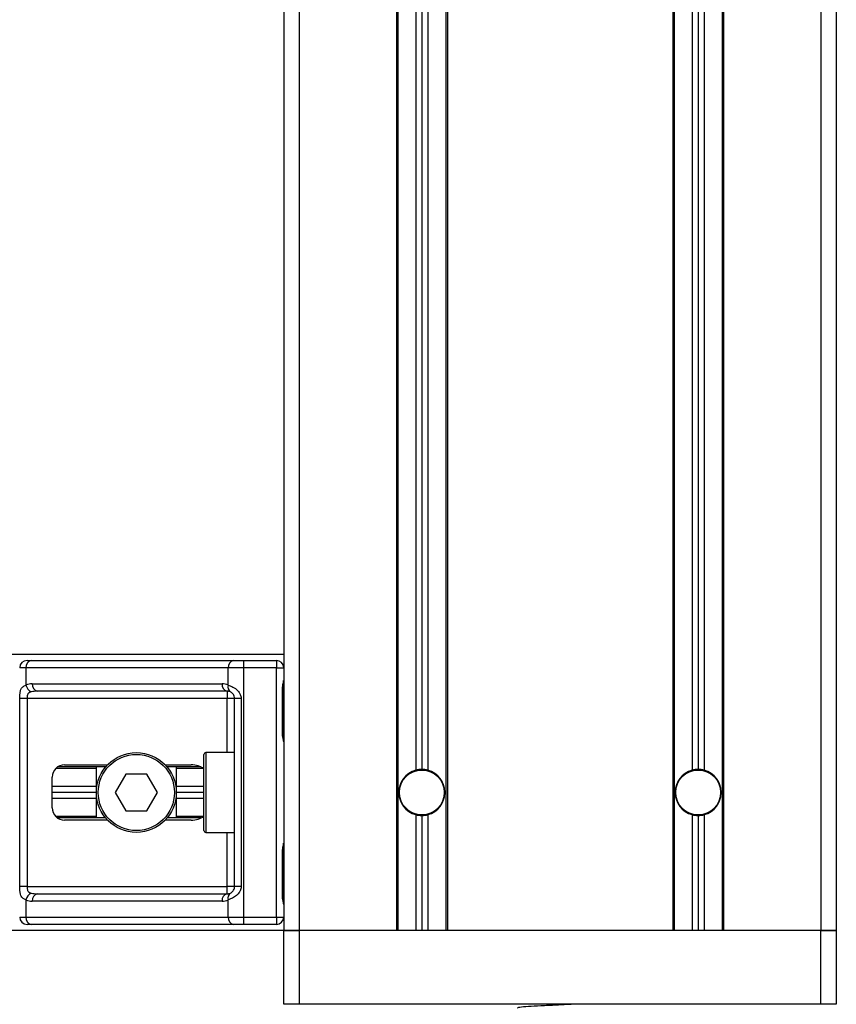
# Model space of a CAD drawing. Header units: millimetres. Extents: x 0 to 420, y 0 to 297.
# Tile 63 of 88: x 201.75 to 206.45, y 201.9 to 207.58. Entities that reach past the tile are written whole.
import ezdxf

# ---------------------------------------------------------------- set-up
doc = ezdxf.new("R2010")
doc.units = ezdxf.units.MM

msp = doc.modelspace()

# ---------------------------------------------------------------- linework, layer by layer
at = {"color": 7, "linetype": 'Continuous', "lineweight": 25}
for p, q in [((203.26829, 227.97645), (203.26829, 202.3264)), ((203.35673, 227.97645), (203.35673, 202.3264)), ((206.36398, 227.97645), (206.36398, 202.3264)), ((206.45243, 227.97645), (206.45243, 202.3264)), ((203.9175, 224.19086), (203.9175, 202.3264)), ((203.92634, 224.19086), (203.92634, 202.3264)), ((204.02894, 224.19086), (204.02894, 203.2503)), ((204.06432, 224.19086), (204.06432, 203.25511)), ((204.0997, 224.19086), (204.0997, 203.2503)), ((204.2023, 224.19086), (204.2023, 202.3264)), ((204.21115, 224.19086), (204.21115, 202.3264)), ((205.50957, 224.19086), (205.50957, 202.3264)), ((205.51841, 224.19086), (205.51841, 202.3264)), ((205.62102, 224.19086), (205.62102, 203.2503)), ((205.65639, 224.19086), (205.65639, 203.25511)), ((205.69177, 224.19086), (205.69177, 203.2503)), ((205.79437, 224.19086), (205.79437, 202.3264)), ((205.80322, 224.19086), (205.80322, 202.3264)), ((203.26829, 203.91847), (161.62675, 203.91847)), ((201.78943, 203.88309), (201.81326, 203.88309)), ((201.81326, 203.88309), (202.979, 203.88309)), ((202.979, 203.88309), (203.03654, 203.88309)), ((203.03654, 203.88309), (203.03654, 203.84064)), ((203.03654, 203.88309), (203.22583, 203.88309)), ((203.22583, 203.88309), (203.22583, 203.84064)), ((201.78324, 203.84064), (201.74697, 203.84064)), ((202.94898, 203.84064), (201.78324, 203.84064)), ((201.78324, 203.84064), (201.78324, 203.74054)), ((202.94898, 203.74054), (202.94898, 203.84064)), ((203.03654, 203.84064), (202.94898, 203.84064)), ((203.03654, 203.84064), (203.03654, 202.40423)), ((203.22583, 203.84064), (203.03654, 203.84064)), ((203.22583, 202.40423), (203.22583, 203.84064)), ((203.22583, 203.84064), (203.26829, 203.84064)), ((201.81945, 203.74865), (202.91278, 203.74865)), ((202.9428, 203.7062), (201.84947, 203.7062)), ((202.9428, 203.7062), (202.9428, 203.66374)), ((203.26178, 203.45854), (203.26178, 203.72388)), ((203.26449, 203.72388), (203.26178, 203.72388)), ((203.26449, 203.45854), (203.26449, 203.72388)), ((201.7477, 202.58113), (201.7477, 203.66374)), ((201.78991, 203.66374), (201.7477, 203.66374)), ((202.9428, 203.66374), (201.78991, 203.66374)), ((201.78991, 203.66374), (201.78991, 202.58113)), ((202.98525, 203.66374), (202.9428, 203.66374)), ((202.9428, 203.3524), (202.9428, 203.66374)), ((203.0231, 203.66374), (202.98525, 203.66374)), ((202.98525, 202.58113), (202.98525, 203.66374)), ((203.0231, 203.66374), (203.0231, 202.58113)), ((203.26449, 203.45854), (203.26178, 203.45854)), ((202.80835, 202.90308), (202.80835, 203.34179)), ((202.98525, 203.3524), (202.81897, 203.3524)), ((202.81897, 203.3524), (202.81897, 202.89247)), ((202.18921, 203.26041), (201.95476, 203.26041)), ((202.24219, 203.26926), (201.96531, 203.26926)), ((202.0053, 203.28164), (202.25324, 203.28164)), ((202.18921, 202.97561), (202.18921, 203.26926)), ((202.58512, 203.28164), (202.73508, 203.28164)), ((202.79163, 203.26926), (202.59617, 203.26926)), ((202.64915, 203.26926), (202.64915, 202.97561)), ((202.80654, 203.26041), (202.64915, 203.26041)), ((201.93454, 203.03399), (201.93454, 203.21088)), ((202.3579, 203.22857), (202.29662, 203.12244)), ((202.48046, 203.22857), (202.3579, 203.22857)), ((202.54174, 203.12244), (202.48046, 203.22857)), ((202.18921, 203.15781), (201.93454, 203.15781)), ((202.80835, 203.15781), (202.64915, 203.15781)), ((202.18921, 203.12244), (201.93454, 203.12244)), ((202.18921, 203.08706), (201.93454, 203.08706)), ((202.29662, 203.12244), (202.3579, 203.0163)), ((202.48046, 203.0163), (202.54174, 203.12244)), ((202.80835, 203.12244), (202.64915, 203.12244)), ((202.80835, 203.08706), (202.64915, 203.08706)), ((202.18921, 202.98446), (201.95476, 202.98446)), ((202.24219, 202.97561), (201.96531, 202.97561)), ((202.25324, 202.96323), (202.0053, 202.96323)), ((202.3579, 203.0163), (202.48046, 203.0163)), ((202.73508, 202.96323), (202.58512, 202.96323)), ((202.79163, 202.97561), (202.59617, 202.97561)), ((202.80654, 202.98446), (202.64915, 202.98446)), ((204.02894, 202.99457), (204.02894, 202.3264)), ((204.06432, 202.98976), (204.06432, 202.3264)), ((204.0997, 202.99457), (204.0997, 202.3264)), ((205.62102, 202.99457), (205.62102, 202.3264)), ((205.65639, 202.98976), (205.65639, 202.3264)), ((205.69177, 202.99457), (205.69177, 202.3264)), ((202.81897, 202.89247), (202.98525, 202.89247)), ((202.9428, 202.58113), (202.9428, 202.89247)), ((203.26178, 202.52099), (203.26178, 202.78633)), ((203.26449, 202.78633), (203.26178, 202.78633)), ((203.26449, 202.52099), (203.26449, 202.78633)), ((201.78991, 202.58113), (201.7477, 202.58113)), ((201.78991, 202.58113), (202.9428, 202.58113)), ((202.98525, 202.58113), (202.9428, 202.58113)), ((202.9428, 202.53868), (202.9428, 202.58113)), ((203.0231, 202.58113), (202.98525, 202.58113)), ((201.84947, 202.53868), (202.9428, 202.53868)), ((203.26449, 202.52099), (203.26178, 202.52099)), ((201.78324, 202.50433), (201.78324, 202.40423)), ((202.91278, 202.49622), (201.81945, 202.49622)), ((202.94898, 202.40423), (202.94898, 202.50433)), ((201.74697, 202.40423), (201.78324, 202.40423)), ((201.78324, 202.40423), (202.94898, 202.40423)), ((202.94898, 202.40423), (203.03654, 202.40423)), ((203.03654, 202.40423), (203.22583, 202.40423)), ((203.03654, 202.40423), (203.03654, 202.36178)), ((203.22583, 202.40423), (203.26829, 202.40423)), ((203.22583, 202.40423), (203.22583, 202.36178)), ((201.81326, 202.36178), (201.78943, 202.36178)), ((202.979, 202.36178), (201.81326, 202.36178)), ((203.03654, 202.36178), (202.979, 202.36178)), ((203.22583, 202.36178), (203.03654, 202.36178)), ((203.26829, 202.3264), (161.62675, 202.3264)), ((203.35673, 202.3264), (203.26829, 202.3264)), ((203.26829, 201.90185), (203.26829, 202.3264)), ((203.26829, 202.3264), (203.35673, 202.3264)), ((203.9175, 202.3264), (203.35673, 202.3264)), ((203.35673, 202.3264), (203.35673, 201.90185)), ((206.36398, 202.3264), (203.35673, 202.3264)), ((205.50957, 202.3264), (204.21115, 202.3264)), ((206.36398, 202.3264), (205.80322, 202.3264)), ((206.45243, 202.3264), (206.36398, 202.3264)), ((206.36398, 201.90185), (206.36398, 202.3264)), ((206.36398, 202.3264), (206.45243, 202.3264)), ((206.45243, 202.3264), (206.45243, 201.90185)), ((203.35673, 201.90185), (203.26829, 201.90185)), ((206.36398, 201.90185), (203.35673, 201.90185)), ((205.10151, 201.89964), (205.10151, 201.90185)), ((206.45243, 201.90185), (206.36398, 201.90185))]:
    msp.add_line(p, q, dxfattribs=at)
for centre, radius in [((202.41918, 203.12244), 0.22997), ((202.41918, 203.12244), 0.21935), ((204.06432, 203.12244), 0.1309), ((204.06432, 203.12244), 0.12913), ((205.65639, 203.12244), 0.1309), ((205.65639, 203.12244), 0.12913)]:
    msp.add_circle(centre, radius, dxfattribs=at)
for centre, radius, start, end in [((201.78943, 203.84064), 0.04246, 90, 180), ((201.82077, 203.84594), 0.0379, 101.42175, 188.04947), ((202.98651, 203.84594), 0.0379, 101.42175, 188.04947), ((203.22583, 203.84064), 0.04246, 0, 90), ((201.81945, 203.66374), 0.08491, 90, 115.24042), ((201.83682, 203.75149), 0.05468, 191.54851, 244.48399), ((201.85697, 203.74334), 0.0379, 171.95053, 258.57825), ((202.9503, 203.74334), 0.0379, 171.95053, 258.57825), ((202.91278, 203.66374), 0.08491, 64.75958, 90), ((202.9428, 203.66374), 0.04246, 64.75958, 90), ((202.97938, 203.72893), 0.03255, 159.08981, 235.39013), ((202.81897, 203.34179), 0.01061, 90, 180), ((202.0053, 203.21088), 0.07076, 90, 180), ((204.06432, 203.12244), 0.13267, 105.46601, 254.53399), ((204.06432, 203.12244), 0.13267, 90, 105.46601), ((204.06432, 203.12244), 0.13267, 74.53399, 90), ((204.06432, 203.12244), 0.13267, 285.46601, 74.53399), ((205.65639, 203.12244), 0.13267, 105.46601, 254.53399), ((205.65639, 203.12244), 0.13267, 90, 105.46601), ((205.65639, 203.12244), 0.13267, 74.53399, 90), ((205.65639, 203.12244), 0.13267, 285.46601, 74.53399), ((202.0053, 203.03399), 0.07076, 180, 270), ((204.06432, 203.12244), 0.13267, 254.53399, 270), ((204.06432, 203.12244), 0.13267, 270, 285.46601), ((205.65639, 203.12244), 0.13267, 254.53399, 270), ((205.65639, 203.12244), 0.13267, 270, 285.46601), ((202.81897, 202.90308), 0.01061, 180, 270), ((201.83682, 202.49338), 0.05468, 115.51601, 168.45149), ((201.85697, 202.50153), 0.0379, 101.42175, 188.04947), ((202.9503, 202.50153), 0.0379, 101.42175, 188.04947), ((202.9428, 202.58113), 0.04246, 270, 295.24042), ((202.97938, 202.51594), 0.03255, 124.60987, 200.91019), ((201.81945, 202.58113), 0.08491, 244.75958, 270), ((202.91278, 202.58113), 0.08491, 270, 295.24042), ((201.78943, 202.40423), 0.04246, 180, 270), ((201.82077, 202.39893), 0.0379, 171.95053, 258.57825), ((202.98651, 202.39893), 0.0379, 171.95053, 258.57825), ((203.22583, 202.40423), 0.04246, 270, 0)]:
    msp.add_arc(centre, radius, start, end, dxfattribs=at)
for centre, major_axis, ratio, start_param, end_param in [((201.84947, 203.66374), (0.08491, 0), 0.5, 1.5707963, 2.0113247), ((202.73508, 203.21088), (-0.10007, 0), 0.7071068, 3.890794, 4.712389), ((202.73508, 203.03399), (-0.10007, 0), 0.7071068, 1.5707963, 2.3923913), ((201.84947, 202.58113), (0.08491, 0), 0.5, 4.2718606, 4.712389)]:
    msp.add_ellipse(centre, major_axis=major_axis, ratio=ratio, start_param=start_param, end_param=end_param, dxfattribs=at)
for points, knots in [([(203.26178, 203.72388), (203.26193, 203.72784), (203.26232, 203.73776), (203.26481, 203.74919), (203.26741, 203.7602), (203.26793, 203.76503), (203.26829, 203.76837)], [0, 0, 0, 0, 0.2269894, 0.5690124, 0.702034, 1, 1, 1, 1]), ([(203.26501, 203.72386), (203.26495, 203.7295), (203.26481, 203.74345), (203.26869, 203.75799), (203.26793, 203.76685), (203.26779, 203.76851)], [0, 0, 0, 0, 0.35530576, 0.87926001, 1, 1, 1, 1]), ([(201.7477, 203.66374), (201.74772, 203.66627), (201.74776, 203.6767), (201.74824, 203.68783), (201.74992, 203.70293), (201.75321, 203.71743), (201.7634, 203.73245), (201.77643, 203.73777), (201.78324, 203.74054)], [0, 0, 0, 0, 0.0620594, 0.25604, 0.2811965, 0.496867, 0.7368773, 1, 1, 1, 1]), ([(201.81326, 203.70214), (201.80886, 203.70084), (201.80144, 203.69865), (201.79595, 203.69325), (201.79256, 203.68751), (201.79044, 203.6799), (201.78995, 203.67057), (201.78992, 203.665), (201.78991, 203.66374)], [0, 0, 0, 0, 0.27379704, 0.46230291, 0.49915809, 0.70498278, 0.93304377, 1, 1, 1, 1]), ([(202.94898, 203.74054), (202.95554, 203.73828), (202.97058, 203.7331), (202.99397, 203.71913), (203.00925, 203.70296), (203.01818, 203.68823), (203.02251, 203.67615), (203.02296, 203.66664), (203.0231, 203.66374)], [0, 0, 0, 0, 0.2204024, 0.5050019, 0.6931202, 0.7669429, 0.9288339, 1, 1, 1, 1]), ([(202.98525, 203.66374), (202.98481, 203.66841), (202.98403, 203.67672), (202.97966, 203.68518), (202.97517, 203.69149), (202.97133, 203.69536), (202.96584, 203.6996), (202.96299, 203.70107), (202.9609, 203.70214)], [0, 0, 0, 0, 0.2459514, 0.4382643, 0.4984306, 0.6829349, 0.7679658, 1, 1, 1, 1]), ([(203.26829, 203.41406), (203.26823, 203.41529), (203.26799, 203.42014), (203.26619, 203.42717), (203.26378, 203.43816), (203.26208, 203.44723), (203.26185, 203.45581), (203.26178, 203.45854)], [0, 0, 0, 0, 0.11725755, 0.46117897, 0.50697617, 0.84316274, 1, 1, 1, 1]), ([(203.26794, 203.41872), (203.26784, 203.42052), (203.26736, 203.42972), (203.26449, 203.44484), (203.26456, 203.45839), (203.26458, 203.46347)], [0, 0, 0, 0, 0.1322449, 0.6741763, 1, 1, 1, 1]), ([(203.26178, 202.78633), (203.26193, 202.79029), (203.26232, 202.80021), (203.26481, 202.81164), (203.26741, 202.82265), (203.26793, 202.82748), (203.26829, 202.83081)], [0, 0, 0, 0, 0.2269894, 0.5690124, 0.702034, 1, 1, 1, 1]), ([(203.26501, 202.78631), (203.26495, 202.79194), (203.26481, 202.80589), (203.26869, 202.82043), (203.26793, 202.8293), (203.26779, 202.83096)], [0, 0, 0, 0, 0.3553058, 0.87926, 1, 1, 1, 1]), ([(201.78324, 202.50433), (201.77746, 202.50659), (201.76422, 202.51177), (201.75383, 202.52574), (201.7499, 202.54191), (201.74827, 202.55664), (201.74777, 202.56872), (201.74772, 202.57823), (201.7477, 202.58113)], [0, 0, 0, 0, 0.2204024, 0.5050019, 0.6931202, 0.7669429, 0.9288339, 1, 1, 1, 1]), ([(201.78991, 202.58113), (201.78997, 202.57646), (201.79009, 202.56815), (201.79178, 202.55969), (201.79461, 202.55338), (201.79792, 202.54951), (201.80441, 202.54527), (201.80952, 202.5438), (201.81326, 202.54273)], [0, 0, 0, 0, 0.2459514, 0.4382643, 0.4984306, 0.6829349, 0.7679658, 1, 1, 1, 1]), ([(203.0231, 202.58113), (203.02299, 202.5786), (203.02256, 202.56817), (203.01835, 202.55704), (203.00925, 202.54194), (202.99589, 202.52744), (202.97206, 202.51242), (202.95691, 202.50711), (202.94898, 202.50433)], [0, 0, 0, 0, 0.0620594, 0.25604, 0.2811965, 0.496867, 0.7368773, 1, 1, 1, 1]), ([(202.9609, 202.54273), (202.96341, 202.54403), (202.96764, 202.54622), (202.97353, 202.55162), (202.97819, 202.55736), (202.98269, 202.56497), (202.98506, 202.5743), (202.98522, 202.57987), (202.98525, 202.58113)], [0, 0, 0, 0, 0.273797, 0.4623029, 0.4991581, 0.7049828, 0.9330438, 1, 1, 1, 1]), ([(203.26829, 202.47651), (203.26823, 202.47774), (203.26799, 202.48259), (203.26619, 202.48962), (203.26378, 202.50061), (203.26208, 202.50967), (203.26185, 202.51826), (203.26178, 202.52099)], [0, 0, 0, 0, 0.1172575, 0.461179, 0.5069762, 0.8431627, 1, 1, 1, 1]), ([(203.26794, 202.48117), (203.26784, 202.48297), (203.26736, 202.49217), (203.26449, 202.50728), (203.26456, 202.52083), (203.26458, 202.52592)], [0, 0, 0, 0, 0.1322449, 0.6741763, 1, 1, 1, 1]), ([(204.94428, 201.90185), (204.91773, 201.90058), (204.86075, 201.89787), (204.77054, 201.89346), (204.68954, 201.88963), (204.63579, 201.88506), (204.61181, 201.88188), (204.61718, 201.88029), (204.6179, 201.88007)], [0, 0, 0, 0, 0.1751641, 0.375954, 0.5690694, 0.7698149, 0.9688007, 1, 1, 1, 1])]:
    msp.add_open_spline(points, degree=3, knots=knots, dxfattribs=at)

doc.saveas('drawing.dxf')
